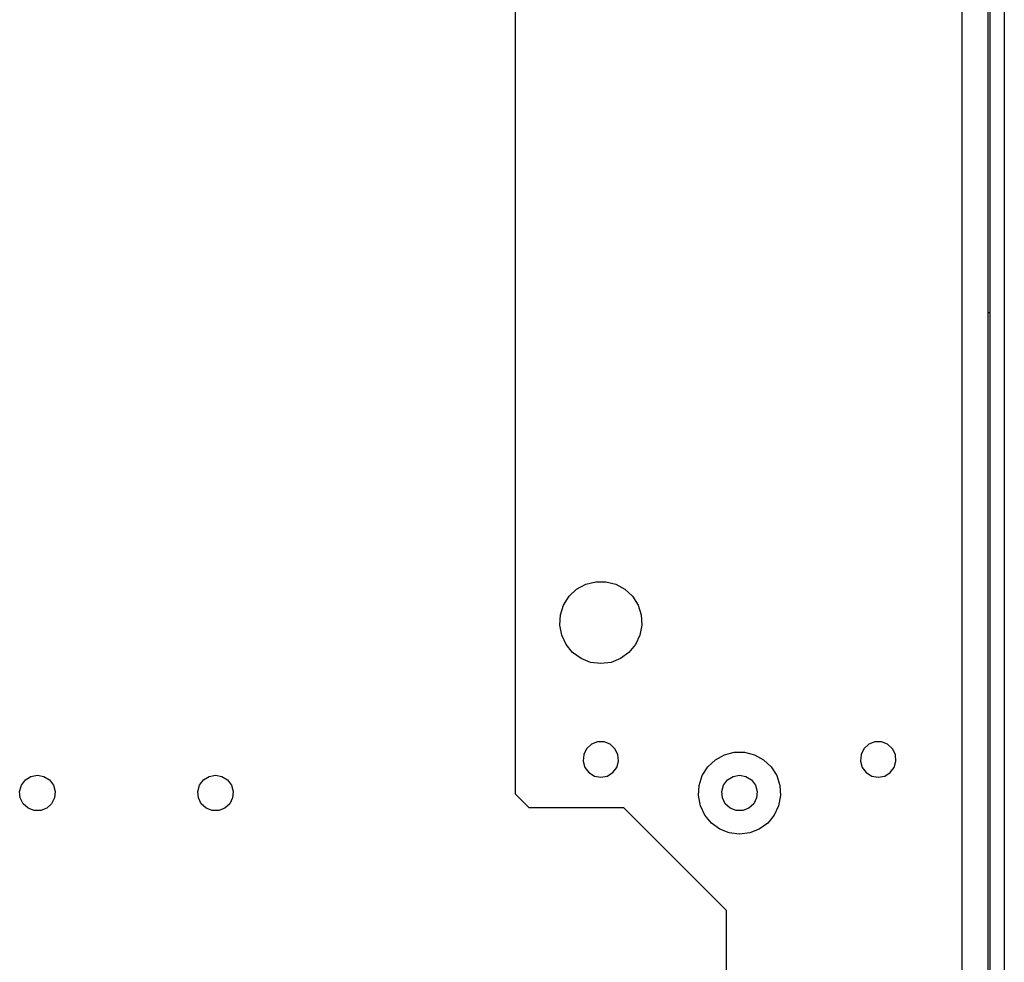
# Model space of a CAD drawing. Header units: millimetres. Extents: x 0 to 39025, y -31299 to 8400.
# Tile 101 of 256: x 15191 to 15335, y -27084 to -26947. Entities that reach past the tile are written whole.
import ezdxf

# ---------------------------------------------------------------- set-up
doc = ezdxf.new("R2010")
doc.units = ezdxf.units.MM

# ---------------------------------------------------------------- blocks, each defined once
blk = doc.blocks.new('Adapt 2 (spodaj)')
at = {"lineweight": 25}
for points in [[(1150, 712.98), (1150, 712.98), (1150, 1.98), (1150, 1.98)], [(1147.9, 676.3), (1147.9, 676.3), (1147.9, 83.87), (1147.9, 83.87)], [(1143.8, 651.28), (1143.8, 651.28), (1143.8, 92.72), (1143.8, 92.72)], [(1147.6, 651.28), (1147.6, 651.28), (1147.6, 84.99), (1147.6, 84.99)], [(1078.6, 649.28), (1078.6, 649.28), (1078.6, 247.28), (1078.6, 247.28)], [(1078.6, 247.28), (1078.6, 247.28), (1080.6, 245.28), (1080.6, 245.28)], [(1080.6, 245.28), (1080.6, 245.28), (1094.4, 245.28), (1094.4, 245.28)], [(1094.4, 245.28), (1094.4, 245.28), (1109.4, 230.28), (1109.4, 230.28)], [(1109.4, 230.28), (1109.4, 230.28), (1109.4, 212.98), (1109.4, 212.98)]]:
    blk.add_open_spline(points, degree=3, dxfattribs=at)
for points, knots in [([(1147.9, 317.47), (1147.9, 317.47), (1147.86, 317.47), (1147.86, 317.47), (1147.86, 317.47), (1147.73, 317.47), (1147.73, 317.47), (1147.73, 317.47), (1147.6, 317.47), (1147.6, 317.47)], [0, 0, 0, 0, 1, 1, 1, 2, 2, 2, 3, 3, 3, 3]), ([(1091.1, 266.28), (1091.1, 266.28), (1092.59, 266.46), (1092.59, 266.46), (1092.59, 266.46), (1093.99, 267.02), (1093.99, 267.02), (1093.99, 267.02), (1095.21, 267.9), (1095.21, 267.9), (1095.21, 267.9), (1096.17, 269.06), (1096.17, 269.06), (1096.17, 269.06), (1096.8, 270.42), (1096.8, 270.42), (1096.8, 270.42), (1097.09, 271.9), (1097.09, 271.9), (1097.09, 271.9), (1096.99, 273.4), (1096.99, 273.4), (1096.99, 273.4), (1096.53, 274.83), (1096.53, 274.83), (1096.53, 274.83), (1095.72, 276.1), (1095.72, 276.1), (1095.72, 276.1), (1094.62, 277.13), (1094.62, 277.13), (1094.62, 277.13), (1093.31, 277.85), (1093.31, 277.85), (1093.31, 277.85), (1091.85, 278.23), (1091.85, 278.23), (1091.85, 278.23), (1090.35, 278.23), (1090.35, 278.23), (1090.35, 278.23), (1088.89, 277.85), (1088.89, 277.85), (1088.89, 277.85), (1087.57, 277.13), (1087.57, 277.13), (1087.57, 277.13), (1086.48, 276.1), (1086.48, 276.1), (1086.48, 276.1), (1085.67, 274.83), (1085.67, 274.83), (1085.67, 274.83), (1085.21, 273.4), (1085.21, 273.4), (1085.21, 273.4), (1085.11, 271.9), (1085.11, 271.9), (1085.11, 271.9), (1085.39, 270.42), (1085.39, 270.42), (1085.39, 270.42), (1086.03, 269.06), (1086.03, 269.06), (1086.03, 269.06), (1086.99, 267.9), (1086.99, 267.9), (1086.99, 267.9), (1088.21, 267.02), (1088.21, 267.02), (1088.21, 267.02), (1089.61, 266.46), (1089.61, 266.46), (1089.61, 266.46), (1091.1, 266.28), (1091.1, 266.28)], [0, 0, 0, 0, 1, 1, 1, 2, 2, 2, 3, 3, 3, 4, 4, 4, 5, 5, 5, 6, 6, 6, 7, 7, 7, 8, 8, 8, 9, 9, 9, 10, 10, 10, 11, 11, 11, 12, 12, 12, 13, 13, 13, 14, 14, 14, 15, 15, 15, 16, 16, 16, 17, 17, 17, 18, 18, 18, 19, 19, 19, 20, 20, 20, 21, 21, 21, 22, 22, 22, 23, 23, 23, 24, 24, 24, 25, 25, 25, 25]), ([(1091.1, 249.68), (1091.1, 249.68), (1090.16, 249.85), (1090.16, 249.85), (1090.16, 249.85), (1089.35, 250.36), (1089.35, 250.36), (1089.35, 250.36), (1088.77, 251.12), (1088.77, 251.12), (1088.77, 251.12), (1088.51, 252.04), (1088.51, 252.04), (1088.51, 252.04), (1088.6, 252.99), (1088.6, 252.99), (1088.6, 252.99), (1089.02, 253.84), (1089.02, 253.84), (1089.02, 253.84), (1089.73, 254.49), (1089.73, 254.49), (1089.73, 254.49), (1090.62, 254.83), (1090.62, 254.83), (1090.62, 254.83), (1091.58, 254.83), (1091.58, 254.83), (1091.58, 254.83), (1092.47, 254.49), (1092.47, 254.49), (1092.47, 254.49), (1093.17, 253.84), (1093.17, 253.84), (1093.17, 253.84), (1093.6, 252.99), (1093.6, 252.99), (1093.6, 252.99), (1093.69, 252.04), (1093.69, 252.04), (1093.69, 252.04), (1093.43, 251.12), (1093.43, 251.12), (1093.43, 251.12), (1092.85, 250.36), (1092.85, 250.36), (1092.85, 250.36), (1092.04, 249.85), (1092.04, 249.85), (1092.04, 249.85), (1091.1, 249.68), (1091.1, 249.68)], [0, 0, 0, 0, 1, 1, 1, 2, 2, 2, 3, 3, 3, 4, 4, 4, 5, 5, 5, 6, 6, 6, 7, 7, 7, 8, 8, 8, 9, 9, 9, 10, 10, 10, 11, 11, 11, 12, 12, 12, 13, 13, 13, 14, 14, 14, 15, 15, 15, 16, 16, 16, 17, 17, 17, 17]), ([(1131.6, 249.68), (1131.6, 249.68), (1130.66, 249.85), (1130.66, 249.85), (1130.66, 249.85), (1129.85, 250.36), (1129.85, 250.36), (1129.85, 250.36), (1129.27, 251.12), (1129.27, 251.12), (1129.27, 251.12), (1129.01, 252.04), (1129.01, 252.04), (1129.01, 252.04), (1129.1, 252.99), (1129.1, 252.99), (1129.1, 252.99), (1129.52, 253.84), (1129.52, 253.84), (1129.52, 253.84), (1130.23, 254.49), (1130.23, 254.49), (1130.23, 254.49), (1131.12, 254.83), (1131.12, 254.83), (1131.12, 254.83), (1132.08, 254.83), (1132.08, 254.83), (1132.08, 254.83), (1132.97, 254.49), (1132.97, 254.49), (1132.97, 254.49), (1133.67, 253.84), (1133.67, 253.84), (1133.67, 253.84), (1134.1, 252.99), (1134.1, 252.99), (1134.1, 252.99), (1134.19, 252.04), (1134.19, 252.04), (1134.19, 252.04), (1133.93, 251.12), (1133.93, 251.12), (1133.93, 251.12), (1133.35, 250.36), (1133.35, 250.36), (1133.35, 250.36), (1132.54, 249.85), (1132.54, 249.85), (1132.54, 249.85), (1131.6, 249.68), (1131.6, 249.68)], [0, 0, 0, 0, 1, 1, 1, 2, 2, 2, 3, 3, 3, 4, 4, 4, 5, 5, 5, 6, 6, 6, 7, 7, 7, 8, 8, 8, 9, 9, 9, 10, 10, 10, 11, 11, 11, 12, 12, 12, 13, 13, 13, 14, 14, 14, 15, 15, 15, 16, 16, 16, 17, 17, 17, 17]), ([(1111.35, 241.38), (1111.35, 241.38), (1112.84, 241.56), (1112.84, 241.56), (1112.84, 241.56), (1114.24, 242.12), (1114.24, 242.12), (1114.24, 242.12), (1115.46, 243), (1115.46, 243), (1115.46, 243), (1116.42, 244.16), (1116.42, 244.16), (1116.42, 244.16), (1117.05, 245.52), (1117.05, 245.52), (1117.05, 245.52), (1117.34, 247), (1117.34, 247), (1117.34, 247), (1117.24, 248.5), (1117.24, 248.5), (1117.24, 248.5), (1116.78, 249.93), (1116.78, 249.93), (1116.78, 249.93), (1115.97, 251.2), (1115.97, 251.2), (1115.97, 251.2), (1114.87, 252.23), (1114.87, 252.23), (1114.87, 252.23), (1113.56, 252.96), (1113.56, 252.96), (1113.56, 252.96), (1112.1, 253.33), (1112.1, 253.33), (1112.1, 253.33), (1110.59, 253.33), (1110.59, 253.33), (1110.59, 253.33), (1109.14, 252.96), (1109.14, 252.96), (1109.14, 252.96), (1107.82, 252.23), (1107.82, 252.23), (1107.82, 252.23), (1106.72, 251.2), (1106.72, 251.2), (1106.72, 251.2), (1105.92, 249.93), (1105.92, 249.93), (1105.92, 249.93), (1105.45, 248.5), (1105.45, 248.5), (1105.45, 248.5), (1105.36, 247), (1105.36, 247), (1105.36, 247), (1105.64, 245.52), (1105.64, 245.52), (1105.64, 245.52), (1106.28, 244.16), (1106.28, 244.16), (1106.28, 244.16), (1107.24, 243), (1107.24, 243), (1107.24, 243), (1108.46, 242.12), (1108.46, 242.12), (1108.46, 242.12), (1109.86, 241.56), (1109.86, 241.56), (1109.86, 241.56), (1111.35, 241.38), (1111.35, 241.38)], [0, 0, 0, 0, 1, 1, 1, 2, 2, 2, 3, 3, 3, 4, 4, 4, 5, 5, 5, 6, 6, 6, 7, 7, 7, 8, 8, 8, 9, 9, 9, 10, 10, 10, 11, 11, 11, 12, 12, 12, 13, 13, 13, 14, 14, 14, 15, 15, 15, 16, 16, 16, 17, 17, 17, 18, 18, 18, 19, 19, 19, 20, 20, 20, 21, 21, 21, 22, 22, 22, 23, 23, 23, 24, 24, 24, 25, 25, 25, 25]), ([(1008.85, 249.98), (1008.85, 249.98), (1007.91, 249.8), (1007.91, 249.8), (1007.91, 249.8), (1007.1, 249.3), (1007.1, 249.3), (1007.1, 249.3), (1006.52, 248.53), (1006.52, 248.53), (1006.52, 248.53), (1006.26, 247.62), (1006.26, 247.62), (1006.26, 247.62), (1006.35, 246.67), (1006.35, 246.67), (1006.35, 246.67), (1006.77, 245.81), (1006.77, 245.81), (1006.77, 245.81), (1007.48, 245.17), (1007.48, 245.17), (1007.48, 245.17), (1008.37, 244.82), (1008.37, 244.82), (1008.37, 244.82), (1009.33, 244.82), (1009.33, 244.82), (1009.33, 244.82), (1010.22, 245.17), (1010.22, 245.17), (1010.22, 245.17), (1010.92, 245.81), (1010.92, 245.81), (1010.92, 245.81), (1011.35, 246.67), (1011.35, 246.67), (1011.35, 246.67), (1011.44, 247.62), (1011.44, 247.62), (1011.44, 247.62), (1011.18, 248.53), (1011.18, 248.53), (1011.18, 248.53), (1010.6, 249.3), (1010.6, 249.3), (1010.6, 249.3), (1009.79, 249.8), (1009.79, 249.8), (1009.79, 249.8), (1008.85, 249.98), (1008.85, 249.98)], [0, 0, 0, 0, 1, 1, 1, 2, 2, 2, 3, 3, 3, 4, 4, 4, 5, 5, 5, 6, 6, 6, 7, 7, 7, 8, 8, 8, 9, 9, 9, 10, 10, 10, 11, 11, 11, 12, 12, 12, 13, 13, 13, 14, 14, 14, 15, 15, 15, 16, 16, 16, 17, 17, 17, 17]), ([(1034.85, 249.98), (1034.85, 249.98), (1033.91, 249.8), (1033.91, 249.8), (1033.91, 249.8), (1033.1, 249.3), (1033.1, 249.3), (1033.1, 249.3), (1032.52, 248.53), (1032.52, 248.53), (1032.52, 248.53), (1032.26, 247.62), (1032.26, 247.62), (1032.26, 247.62), (1032.35, 246.67), (1032.35, 246.67), (1032.35, 246.67), (1032.77, 245.81), (1032.77, 245.81), (1032.77, 245.81), (1033.48, 245.17), (1033.48, 245.17), (1033.48, 245.17), (1034.37, 244.82), (1034.37, 244.82), (1034.37, 244.82), (1035.33, 244.82), (1035.33, 244.82), (1035.33, 244.82), (1036.22, 245.17), (1036.22, 245.17), (1036.22, 245.17), (1036.92, 245.81), (1036.92, 245.81), (1036.92, 245.81), (1037.35, 246.67), (1037.35, 246.67), (1037.35, 246.67), (1037.44, 247.62), (1037.44, 247.62), (1037.44, 247.62), (1037.17, 248.53), (1037.17, 248.53), (1037.17, 248.53), (1036.6, 249.3), (1036.6, 249.3), (1036.6, 249.3), (1035.79, 249.8), (1035.79, 249.8), (1035.79, 249.8), (1034.85, 249.98), (1034.85, 249.98)], [0, 0, 0, 0, 1, 1, 1, 2, 2, 2, 3, 3, 3, 4, 4, 4, 5, 5, 5, 6, 6, 6, 7, 7, 7, 8, 8, 8, 9, 9, 9, 10, 10, 10, 11, 11, 11, 12, 12, 12, 13, 13, 13, 14, 14, 14, 15, 15, 15, 16, 16, 16, 17, 17, 17, 17]), ([(1111.35, 249.98), (1111.35, 249.98), (1110.41, 249.8), (1110.41, 249.8), (1110.41, 249.8), (1109.6, 249.3), (1109.6, 249.3), (1109.6, 249.3), (1109.02, 248.53), (1109.02, 248.53), (1109.02, 248.53), (1108.76, 247.62), (1108.76, 247.62), (1108.76, 247.62), (1108.85, 246.67), (1108.85, 246.67), (1108.85, 246.67), (1109.27, 245.81), (1109.27, 245.81), (1109.27, 245.81), (1109.98, 245.17), (1109.98, 245.17), (1109.98, 245.17), (1110.87, 244.82), (1110.87, 244.82), (1110.87, 244.82), (1111.83, 244.82), (1111.83, 244.82), (1111.83, 244.82), (1112.72, 245.17), (1112.72, 245.17), (1112.72, 245.17), (1113.42, 245.81), (1113.42, 245.81), (1113.42, 245.81), (1113.85, 246.67), (1113.85, 246.67), (1113.85, 246.67), (1113.94, 247.62), (1113.94, 247.62), (1113.94, 247.62), (1113.67, 248.53), (1113.67, 248.53), (1113.67, 248.53), (1113.1, 249.3), (1113.1, 249.3), (1113.1, 249.3), (1112.29, 249.8), (1112.29, 249.8), (1112.29, 249.8), (1111.35, 249.98), (1111.35, 249.98)], [0, 0, 0, 0, 1, 1, 1, 2, 2, 2, 3, 3, 3, 4, 4, 4, 5, 5, 5, 6, 6, 6, 7, 7, 7, 8, 8, 8, 9, 9, 9, 10, 10, 10, 11, 11, 11, 12, 12, 12, 13, 13, 13, 14, 14, 14, 15, 15, 15, 16, 16, 16, 17, 17, 17, 17])]:
    blk.add_open_spline(points, degree=3, knots=knots, dxfattribs=at)

msp = doc.modelspace()

# ---------------------------------------------------------------- block references
at = {"color": 1}
msp.add_blockref('Adapt 2 (spodaj)', (14184.86, -27307), dxfattribs=at)

doc.saveas('drawing.dxf')
